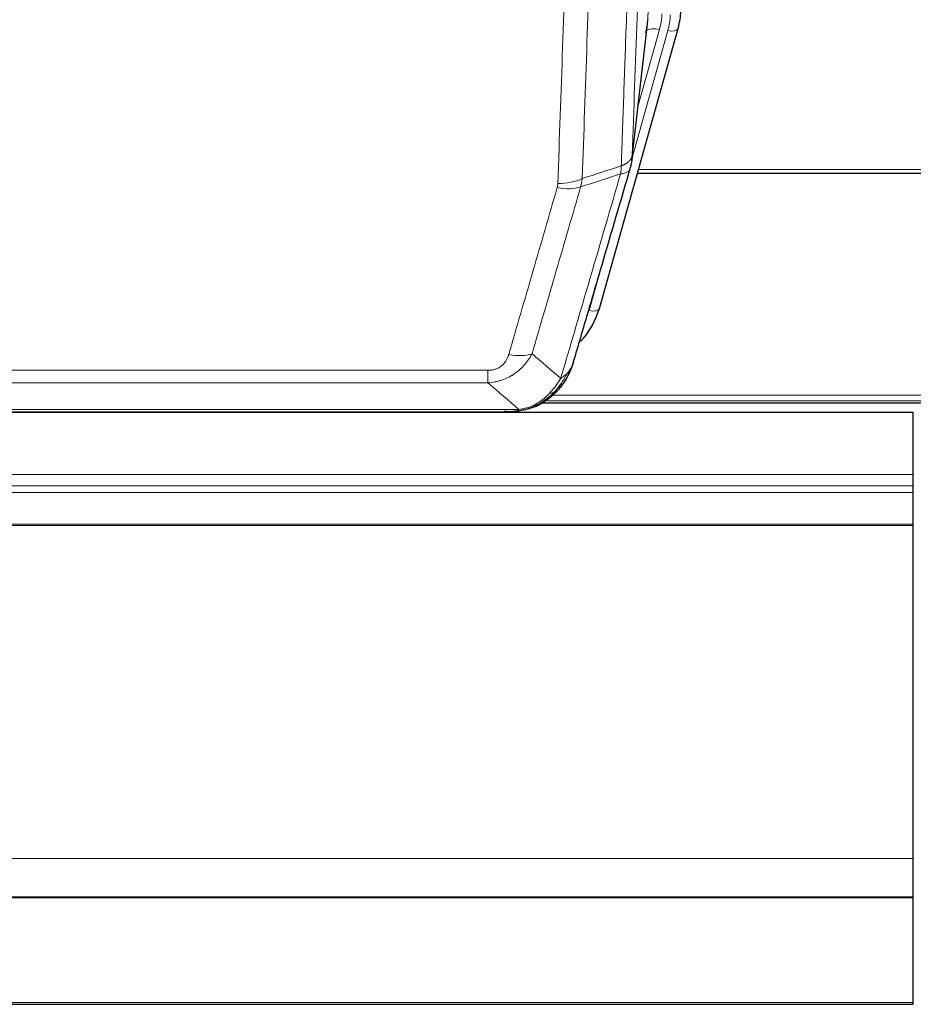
# Model space of a CAD drawing. Header units: inches. Extents: x 0 to 23760, y -13 to 16800.
# Tile 11 of 256: x 4062 to 4314, y 4753 to 5030. Entities that reach past the tile are written whole.
import ezdxf

# ---------------------------------------------------------------- set-up
doc = ezdxf.new("R2010")
doc.units = ezdxf.units.IN
doc.layers.add('1', color=7, linetype='Continuous', true_color=0xffffff)

msp = doc.modelspace()

# ---------------------------------------------------------------- linework, layer by layer
at = {"layer": '1', "color": 110, "linetype": 'Continuous', "lineweight": 13}
for p, q in [((4238.698, 5030.038), (4251.765, 5361.932)), ((4234.322, 4991.858), (4238.698, 5030.038)), ((4234.268, 4991.137), (4244.34, 5026.971)), ((4235.967, 5005.826), (4241.993, 5027.264)), ((4236.069, 4987.86), (4370.001, 4987.86)), ((4222.166, 4948.085), (4226.892, 4964.897)), ((3988.33, 4931.231), (4193.672, 4931.231)), ((4193.672, 4927.698), (4193.672, 4931.231)), ((4193.672, 4927.698), (3988.33, 4927.698)), ((4210.404, 4922.634), (4532.17, 4922.634)), ((4211.816, 4924.247), (4530.163, 4924.247)), ((3979.598, 4920.23), (4202.404, 4920.23)), ((4207.104, 4921.072), (4207.172, 4921.229)), ((3245.642, 4901.919), (4313.501, 4901.919)), ((3244.653, 4898.677), (4313.501, 4898.677)), ((3244.116, 4896.833), (4313.501, 4896.833)), ((3241.28, 4887.475), (4313.501, 4887.475)), ((3241.409, 4887.92), (4313.501, 4887.92)), ((2938.501, 4793.648), (4313.501, 4793.648)), ((2938.501, 4753.118), (4313.501, 4753.118))]:
    msp.add_line(p, q, dxfattribs=at)
at = {"layer": '1', "color": 2, "linetype": 'Continuous', "lineweight": 25}
for p, q in [((4234.193, 4990.346), (4238.608, 5028.865)), ((4225.055, 4948.659), (4247.228, 5027.545)), ((4247.228, 5027.545), (4247.247, 5027.641)), ((4235.781, 4986.829), (4370.001, 4986.829)), ((3979.548, 4919.567), (4202.454, 4919.567)), ((4207.003, 4921.043), (4207.104, 4921.072)), ((4209.066, 4922.073), (4533.062, 4922.073)), ((4313.501, 4919.376), (3250.905, 4919.376)), ((4313.501, 4901.919), (4313.501, 4919.376)), ((4313.501, 4898.677), (4313.501, 4901.919)), ((4313.501, 4896.833), (4313.501, 4898.677)), ((4313.501, 4887.92), (4313.501, 4896.833)), ((4313.501, 4887.475), (4313.501, 4887.92)), ((4313.501, 4793.648), (4313.501, 4887.475)), ((4313.501, 4782.883), (4313.501, 4793.648)), ((2938.501, 4782.883), (4313.501, 4782.883)), ((2938.501, 4782.701), (4313.501, 4782.701)), ((4313.501, 4782.701), (4313.501, 4782.883)), ((4313.501, 4753.118), (4313.501, 4782.701)), ((4313.501, 4752.573), (4313.501, 4753.118)), ((2938.501, 4752.573), (4313.501, 4752.573))]:
    msp.add_line(p, q, dxfattribs=at)
at = {"layer": '1', "color": 110, "linetype": 'Continuous', "lineweight": 13}
for centre, major_axis, ratio, start_param, end_param in [((4218.672, 5032.415), (24.033, -0.038), 0.8858289, 6.0405671, 6.2497185), ((4221.02, 5032.123), (24.033, -0.038), 0.8858289, 6.0405671, 6.2497185), ((4241.993, 5025.417), (3.851, -1.082), 0.4480327, 1.6960734, 2.8915811), ((4244.34, 5028.357), (2.888, -0.812), 0.4480327, 4.837666, 6.2831701), ((4213.368, 4989.508), (-9.994, 0.345), 0.559112, 1.5901207, 2.34753), ((4213.181, 4988.335), (-9.604, 2.788), 0.5442898, 1.7274916, 2.473129), ((4222.166, 4949.47), (2.888, -0.812), 0.4480327, 4.837666, 6.2831701), ((4199.519, 4941.453), (9.598, -2.808), 0.562843, 4.8755761, 5.6185342)]:
    msp.add_ellipse(centre, major_axis=major_axis, ratio=ratio, start_param=start_param, end_param=end_param, dxfattribs=at)
at = {"layer": '1', "color": 2, "linetype": 'Continuous', "lineweight": 25}
for centre, major_axis, ratio, start_param, end_param in [((4221.02, 5033.508), (27.027, -0.37), 0.8864308, 6.0512739, 6.2604253), ((4218.672, 5030.568), (-20.035, -0.399), 0.8846078, 2.8800407, 3.0891922), ((4198.86, 4954.672), (27.014, -0.465), 0.8900028, 5.6097713, 6.0539117)]:
    msp.add_ellipse(centre, major_axis=major_axis, ratio=ratio, start_param=start_param, end_param=end_param, dxfattribs=at)
at = {"layer": '1', "color": 110, "linetype": 'Continuous', "lineweight": 13}
for points, knots in [([(4246.517, 5314.526), (4245.947, 5300.526), (4244.823, 5272.659), (4243.728, 5245.055), (4242.919, 5224.451), (4242.517, 5214.174), (4242.054, 5202.227), (4241.856, 5197.116), (4241.724, 5193.711), (4241.659, 5192.01), (4241.331, 5183.508), (4240.941, 5173.332), (4240.49, 5161.506), (4240.299, 5156.448), (4240.171, 5153.078), (4240.107, 5151.394), (4239.535, 5136.25), (4238.533, 5109.482), (4237.079, 5069.788), (4235.672, 5030.554), (4234.767, 5004.705), (4234.322, 4991.858)], [0, 0, 0, 0, 0.125, 0.25, 0.25, 0.3125, 0.34375, 0.359375, 0.359375, 0.375, 0.375, 0.4375, 0.46875, 0.484375, 0.484375, 0.5, 0.5, 0.625, 0.75, 0.875, 1, 1, 1, 1]), ([(4231.232, 4988.849), (4231.288, 4990.461), (4231.344, 4992.075), (4231.456, 4995.304), (4231.625, 5000.151), (4232.02, 5011.486), (4232.364, 5021.246), (4233.057, 5040.822), (4233.997, 5067.078), (4235.456, 5106.923), (4236.46, 5133.794), (4237.034, 5148.995), (4237.098, 5150.685), (4237.226, 5154.068), (4237.418, 5159.145), (4237.87, 5171.016), (4238.261, 5181.231), (4238.59, 5189.765), (4238.656, 5191.473), (4238.788, 5194.891), (4238.986, 5200.021), (4239.451, 5212.013), (4239.854, 5222.329), (4240.665, 5243.011), (4241.763, 5270.719), (4242.89, 5298.693), (4243.462, 5312.746)], [0, 0, 0, 0, 0.015625, 0.015625, 0.03125, 0.0625, 0.125, 0.125, 0.25, 0.375, 0.5, 0.5, 0.515625, 0.515625, 0.53125, 0.5625, 0.625, 0.625, 0.640625, 0.640625, 0.65625, 0.6875, 0.75, 0.75, 0.875, 1, 1, 1, 1]), ([(4213.368, 4983.915), (4213.806, 4996.628), (4214.696, 5022.206), (4215.617, 5048.086), (4216.319, 5067.609), (4216.555, 5074.135), (4217.031, 5087.226), (4217.27, 5093.79), (4217.996, 5113.539), (4218.487, 5126.777), (4219.111, 5143.412), (4219.236, 5146.743), (4219.487, 5153.414), (4219.865, 5163.432), (4220.248, 5173.486), (4221.018, 5193.645), (4222.061, 5220.653), (4223.668, 5261.557), (4224.769, 5289.087), (4225.326, 5302.918)], [0, 0, 0, 0, 0.125, 0.25, 0.25, 0.3125, 0.3125, 0.375, 0.375, 0.5, 0.5, 0.53125, 0.53125, 0.5625, 0.625, 0.625, 0.75, 0.875, 1, 1, 1, 1]), ([(4232.21, 5303.878), (4231.652, 5290.065), (4230.55, 5262.57), (4228.94, 5221.718), (4227.896, 5194.744), (4227.124, 5174.611), (4226.741, 5164.569), (4226.363, 5154.564), (4226.111, 5147.902), (4225.986, 5144.575), (4225.361, 5127.961), (4224.869, 5114.741), (4224.143, 5095.017), (4223.903, 5088.461), (4223.427, 5075.387), (4223.19, 5068.868), (4222.487, 5049.37), (4221.565, 5023.523), (4220.674, 4997.978), (4220.236, 4985.281)], [0, 0, 0, 0, 0.125, 0.25, 0.375, 0.375, 0.4375, 0.46875, 0.46875, 0.5, 0.5, 0.625, 0.625, 0.6875, 0.6875, 0.75, 0.75, 0.875, 1, 1, 1, 1]), ([(4231.232, 4988.849), (4231.245, 4988.854), (4231.27, 4988.864), (4231.308, 4988.878), (4231.346, 4988.893), (4231.385, 4988.908), (4231.423, 4988.923), (4231.461, 4988.938), (4231.5, 4988.954), (4231.539, 4988.97), (4231.577, 4988.986), (4231.616, 4989.003), (4231.655, 4989.019), (4231.694, 4989.037), (4231.733, 4989.054), (4231.772, 4989.072), (4231.811, 4989.09), (4231.85, 4989.108), (4231.889, 4989.126), (4231.929, 4989.145), (4231.968, 4989.164), (4232.007, 4989.184), (4232.046, 4989.203), (4232.086, 4989.223), (4232.125, 4989.244), (4232.164, 4989.264), (4232.203, 4989.285), (4232.242, 4989.306), (4232.281, 4989.328), (4232.32, 4989.35), (4232.359, 4989.372), (4232.398, 4989.395), (4232.437, 4989.417), (4232.476, 4989.441), (4232.514, 4989.464), (4232.553, 4989.488), (4232.591, 4989.512), (4232.629, 4989.536), (4232.667, 4989.561), (4232.705, 4989.586), (4232.743, 4989.612), (4232.781, 4989.638), (4232.818, 4989.664), (4232.856, 4989.69), (4232.893, 4989.717), (4232.93, 4989.744), (4232.966, 4989.772), (4233.003, 4989.799), (4233.039, 4989.828), (4233.075, 4989.856), (4233.111, 4989.885), (4233.146, 4989.914), (4233.181, 4989.944), (4233.216, 4989.974), (4233.251, 4990.004), (4233.285, 4990.035), (4233.319, 4990.066), (4233.353, 4990.097), (4233.386, 4990.129), (4233.421, 4990.163), (4233.458, 4990.2), (4233.496, 4990.239), (4233.534, 4990.278), (4233.571, 4990.318), (4233.606, 4990.358), (4233.642, 4990.398), (4233.676, 4990.439), (4233.709, 4990.479), (4233.742, 4990.52), (4233.773, 4990.561), (4233.804, 4990.602), (4233.834, 4990.644), (4233.864, 4990.685), (4233.892, 4990.727), (4233.919, 4990.769), (4233.946, 4990.811), (4233.972, 4990.853), (4233.997, 4990.895), (4234.021, 4990.938), (4234.044, 4990.981), (4234.066, 4991.023), (4234.087, 4991.066), (4234.108, 4991.109), (4234.128, 4991.153), (4234.146, 4991.196), (4234.164, 4991.239), (4234.181, 4991.283), (4234.198, 4991.327), (4234.213, 4991.37), (4234.227, 4991.414), (4234.241, 4991.458), (4234.253, 4991.502), (4234.265, 4991.547), (4234.276, 4991.591), (4234.286, 4991.635), (4234.295, 4991.68), (4234.303, 4991.724), (4234.31, 4991.769), (4234.317, 4991.813), (4234.32, 4991.843), (4234.322, 4991.858)], [0, 0, 0, 0, 0.0069372, 0.0139334, 0.0209887, 0.028103, 0.0352764, 0.0425088, 0.0498003, 0.0571509, 0.0645605, 0.0720292, 0.0795569, 0.0871437, 0.0947896, 0.1024945, 0.1102584, 0.1180815, 0.1259636, 0.1339048, 0.141905, 0.1499643, 0.1580827, 0.1662601, 0.1744966, 0.1827922, 0.1911468, 0.1995605, 0.2080333, 0.2165651, 0.225156, 0.233806, 0.2425151, 0.2512832, 0.2601104, 0.2689967, 0.277942, 0.2869465, 0.29601, 0.3051325, 0.3143142, 0.3235549, 0.3328547, 0.3422136, 0.3516315, 0.3611085, 0.3706446, 0.3802398, 0.3898941, 0.3996074, 0.4093798, 0.4192113, 0.4291019, 0.4390515, 0.4490602, 0.459128, 0.4692549, 0.4794409, 0.4896859, 0.4999901, 0.5124905, 0.524991, 0.5374914, 0.5499918, 0.5624922, 0.5749926, 0.587493, 0.5999934, 0.6124937, 0.6249941, 0.6374944, 0.6499948, 0.6624951, 0.6749954, 0.6874957, 0.699996, 0.7124963, 0.7249966, 0.7374968, 0.7499971, 0.7624973, 0.7749976, 0.7874978, 0.799998, 0.8124982, 0.8249984, 0.8374986, 0.8499988, 0.8624989, 0.8749991, 0.8874992, 0.8999993, 0.9124995, 0.9249996, 0.9374997, 0.9499998, 0.9624998, 0.9749999, 0.9875, 1, 1, 1, 1]), ([(4231.232, 4988.849), (4231.212, 4988.448), (4231.196, 4988.061), (4231.138, 4987.303), (4231.095, 4986.931), (4231.02, 4986.559)], [0, 0, 0, 0, 0.5, 0.5, 1, 1, 1, 1]), ([(4214.167, 4928.949), (4215.564, 4933.703), (4216.964, 4938.47), (4219.766, 4948.025), (4221.169, 4952.815), (4225.383, 4967.218), (4228.198, 4976.865), (4231.02, 4986.559)], [0, 0, 0, 0, 0.25, 0.25, 0.5, 0.5, 1, 1, 1, 1]), ([(4231.02, 4986.559), (4231.429, 4986.593), (4231.802, 4986.663), (4232.46, 4986.866), (4232.746, 4987), (4233.217, 4987.322), (4233.403, 4987.51), (4233.667, 4987.93), (4233.744, 4988.161), (4233.766, 4988.407)], [0, 0, 0, 0, 0.25, 0.25, 0.5, 0.5, 0.75, 0.75, 1, 1, 1, 1]), ([(4213.368, 4983.915), (4213.361, 4983.716), (4213.342, 4983.518), (4213.28, 4983.126), (4213.237, 4982.931), (4213.181, 4982.737)], [0, 0, 0, 0, 0.5, 0.5, 1, 1, 1, 1]), ([(4199.519, 4935.666), (4200.653, 4939.559), (4201.789, 4943.458), (4204.061, 4951.273), (4205.198, 4955.188), (4208.614, 4966.957), (4210.895, 4974.832), (4213.181, 4982.737)], [0, 0, 0, 0, 0.25, 0.25, 0.5, 0.5, 1, 1, 1, 1]), ([(4219.777, 4982.908), (4217.489, 4975.015), (4215.205, 4967.152), (4211.785, 4955.402), (4210.647, 4951.493), (4208.371, 4943.691), (4207.235, 4939.797), (4206.099, 4935.911)], [0, 0, 0, 0, 0.5, 0.5, 0.75, 0.75, 1, 1, 1, 1]), ([(4206.099, 4935.911), (4205.802, 4935.343), (4205.475, 4934.796), (4204.763, 4933.745), (4204.376, 4933.24), (4203.748, 4932.518), (4203.476, 4932.224), (4203.191, 4931.94), (4203.075, 4931.827), (4203.017, 4931.771), (4202.842, 4931.604), (4202.723, 4931.495), (4202.121, 4930.959), (4201.612, 4930.562), (4200.939, 4930.108), (4200.803, 4930.019), (4200.596, 4929.889), (4200.526, 4929.846), (4200.387, 4929.761), (4200.317, 4929.72), (4199.965, 4929.515), (4199.678, 4929.361), (4198.802, 4928.928), (4198.197, 4928.678), (4197.493, 4928.44), (4197.415, 4928.415), (4197.257, 4928.365), (4197.178, 4928.34), (4196.94, 4928.269), (4196.781, 4928.224), (4196.301, 4928.097), (4195.978, 4928.022), (4195.003, 4927.831), (4194.343, 4927.744), (4193.672, 4927.698)], [0, 0, 0, 0, 0.125, 0.125, 0.25, 0.25, 0.3125, 0.328125, 0.328125, 0.34375, 0.34375, 0.375, 0.375, 0.5, 0.5, 0.53125, 0.53125, 0.546875, 0.546875, 0.5625, 0.5625, 0.625, 0.625, 0.75, 0.75, 0.765625, 0.765625, 0.78125, 0.78125, 0.8125, 0.8125, 0.875, 0.875, 1, 1, 1, 1]), ([(4199.519, 4935.666), (4199.498, 4935.594), (4199.476, 4935.522), (4199.43, 4935.379), (4199.406, 4935.307), (4199.331, 4935.094), (4199.276, 4934.953), (4199.158, 4934.675), (4199.095, 4934.538), (4198.958, 4934.266), (4198.885, 4934.132), (4198.728, 4933.868), (4198.644, 4933.738), (4198.508, 4933.545), (4198.462, 4933.482), (4198.365, 4933.356), (4198.315, 4933.294), (4198.162, 4933.109), (4198.054, 4932.991), (4197.826, 4932.761), (4197.706, 4932.651), (4197.516, 4932.492), (4197.419, 4932.414), (4197.318, 4932.339), (4197.25, 4932.29), (4197.216, 4932.266), (4197.041, 4932.146), (4196.897, 4932.056), (4196.45, 4931.808), (4196.133, 4931.668), (4195.713, 4931.529), (4195.628, 4931.502), (4195.455, 4931.454), (4195.368, 4931.431), (4195.106, 4931.369), (4194.93, 4931.336), (4194.575, 4931.283), (4194.397, 4931.263), (4194.036, 4931.237), (4193.855, 4931.231), (4193.672, 4931.231)], [0, 0, 0, 0, 0.03125, 0.03125, 0.0625, 0.0625, 0.125, 0.125, 0.1875, 0.1875, 0.25, 0.25, 0.3125, 0.3125, 0.34375, 0.34375, 0.375, 0.375, 0.4375, 0.4375, 0.5, 0.5, 0.53125, 0.546875, 0.546875, 0.5625, 0.5625, 0.625, 0.625, 0.75, 0.75, 0.78125, 0.78125, 0.8125, 0.8125, 0.875, 0.875, 0.9375, 0.9375, 1, 1, 1, 1]), ([(4217.084, 4931.864), (4217.045, 4931.793), (4217.005, 4931.723), (4216.837, 4931.445), (4216.698, 4931.242), (4216.395, 4930.845), (4216.23, 4930.652), (4215.995, 4930.402), (4215.935, 4930.34), (4215.874, 4930.279)], [0, 0, 0, 0, 0.125, 0.125, 0.5, 0.5, 0.875, 0.875, 1, 1, 1, 1]), ([(4214.167, 4928.949), (4213.473, 4927.834), (4212.707, 4926.736), (4211.58, 4925.386), (4211.29, 4925.058), (4210.991, 4924.742)], [0, 0, 0, 0, 0.75, 0.75, 1, 1, 1, 1]), ([(4215.874, 4930.279), (4215.175, 4928.826), (4214.304, 4927.432), (4212.944, 4925.749), (4212.587, 4925.343), (4212.215, 4924.954)], [0, 0, 0, 0, 0.75, 0.75, 1, 1, 1, 1]), ([(4215.874, 4930.279), (4215.751, 4930.157), (4215.623, 4930.038), (4215.29, 4929.746), (4215.08, 4929.577), (4214.638, 4929.253), (4214.407, 4929.097), (4214.167, 4928.949)], [0, 0, 0, 0, 0.25, 0.25, 0.625, 0.625, 1, 1, 1, 1]), ([(4213.201, 4925.439), (4213.17, 4925.413), (4213.138, 4925.386), (4213.004, 4925.285), (4212.891, 4925.215), (4212.641, 4925.093), (4212.505, 4925.041), (4212.313, 4924.981), (4212.265, 4924.967), (4212.215, 4924.954)], [0, 0, 0, 0, 0.125, 0.125, 0.5, 0.5, 0.875, 0.875, 1, 1, 1, 1]), ([(4210.991, 4924.742), (4210.842, 4924.584), (4210.69, 4924.428), (4210.076, 4923.82), (4209.596, 4923.391), (4208.602, 4922.605), (4208.088, 4922.247), (4207.381, 4921.822), (4207.202, 4921.72), (4207.022, 4921.623)], [0, 0, 0, 0, 0.125, 0.125, 0.5, 0.5, 0.875, 0.875, 1, 1, 1, 1]), ([(4212.215, 4924.954), (4212.117, 4924.928), (4212.015, 4924.905), (4211.758, 4924.854), (4211.601, 4924.831), (4211.29, 4924.787), (4211.137, 4924.766), (4210.991, 4924.742)], [0, 0, 0, 0, 0.25, 0.25, 0.625, 0.625, 1, 1, 1, 1]), ([(4199.862, 4919.569), (4199.876, 4919.569), (4199.904, 4919.568), (4199.946, 4919.568), (4199.986, 4919.567), (4200.026, 4919.567), (4200.064, 4919.567), (4200.102, 4919.567), (4200.138, 4919.567), (4200.173, 4919.568), (4200.207, 4919.568), (4200.241, 4919.569), (4200.273, 4919.57), (4200.304, 4919.57), (4200.334, 4919.571), (4200.363, 4919.572), (4200.391, 4919.573), (4200.417, 4919.574), (4200.443, 4919.576), (4200.468, 4919.577), (4200.492, 4919.578), (4200.514, 4919.579), (4200.536, 4919.58), (4200.556, 4919.581), (4200.576, 4919.583), (4200.594, 4919.584), (4200.611, 4919.585), (4200.628, 4919.586), (4200.643, 4919.587), (4200.657, 4919.588), (4200.67, 4919.589), (4200.682, 4919.59), (4200.693, 4919.59), (4200.703, 4919.591), (4200.712, 4919.592), (4200.72, 4919.592), (4200.727, 4919.593), (4200.733, 4919.593), (4200.737, 4919.594), (4200.75, 4919.595), (4200.77, 4919.597), (4200.799, 4919.599), (4200.828, 4919.602), (4200.856, 4919.604), (4200.884, 4919.607), (4200.912, 4919.61), (4200.939, 4919.613), (4200.966, 4919.616), (4200.993, 4919.619), (4201.019, 4919.622), (4201.045, 4919.626), (4201.071, 4919.629), (4201.096, 4919.632), (4201.121, 4919.636), (4201.146, 4919.639), (4201.17, 4919.643), (4201.194, 4919.646), (4201.218, 4919.65), (4201.241, 4919.654), (4201.264, 4919.657), (4201.287, 4919.661), (4201.309, 4919.665), (4201.331, 4919.669), (4201.353, 4919.673), (4201.374, 4919.677), (4201.395, 4919.681), (4201.416, 4919.685), (4201.436, 4919.689), (4201.456, 4919.693), (4201.476, 4919.697), (4201.495, 4919.701), (4201.514, 4919.705), (4201.527, 4919.708), (4201.533, 4919.709)], [0, 0, 0, 0, 0.0247661, 0.0489206, 0.0724636, 0.0953949, 0.1177147, 0.1394229, 0.1605195, 0.1810045, 0.2008779, 0.2201398, 0.23879, 0.2568287, 0.2742558, 0.2910713, 0.3072753, 0.3228676, 0.3378484, 0.3522176, 0.3659752, 0.3791212, 0.3916556, 0.4035785, 0.4148897, 0.4255894, 0.4356775, 0.445154, 0.454019, 0.4622723, 0.4699141, 0.4769443, 0.4833629, 0.48917, 0.4943654, 0.4989493, 0.5029216, 0.5062824, 0.5090316, 0.5111692, 0.5284651, 0.5456049, 0.5625886, 0.5794163, 0.5960881, 0.612604, 0.6289642, 0.6451687, 0.6612176, 0.6771111, 0.6928491, 0.7084319, 0.7238594, 0.7391318, 0.7542492, 0.7692118, 0.7840195, 0.7986726, 0.8131712, 0.8275153, 0.8417051, 0.8557408, 0.8696224, 0.8833501, 0.8969241, 0.9103445, 0.9236114, 0.936725, 0.9496856, 0.9624932, 0.975148, 0.9876502, 1, 1, 1, 1]), ([(4201.533, 4919.709), (4201.541, 4919.711), (4201.557, 4919.715), (4201.581, 4919.72), (4201.604, 4919.726), (4201.627, 4919.732), (4201.65, 4919.738), (4201.672, 4919.744), (4201.694, 4919.75), (4201.715, 4919.756), (4201.737, 4919.762), (4201.758, 4919.768), (4201.778, 4919.775), (4201.799, 4919.781), (4201.819, 4919.788), (4201.838, 4919.794), (4201.858, 4919.801), (4201.877, 4919.808), (4201.895, 4919.815), (4201.914, 4919.822), (4201.932, 4919.829), (4201.949, 4919.836), (4201.967, 4919.843), (4201.984, 4919.85), (4202, 4919.858), (4202.017, 4919.865), (4202.033, 4919.872), (4202.048, 4919.88), (4202.064, 4919.887), (4202.079, 4919.895), (4202.093, 4919.903), (4202.108, 4919.911), (4202.122, 4919.919), (4202.136, 4919.926), (4202.149, 4919.934), (4202.162, 4919.943), (4202.175, 4919.951), (4202.187, 4919.959), (4202.199, 4919.967), (4202.211, 4919.975), (4202.222, 4919.984), (4202.233, 4919.992), (4202.244, 4920.001), (4202.254, 4920.009), (4202.264, 4920.018), (4202.274, 4920.026), (4202.283, 4920.035), (4202.292, 4920.044), (4202.301, 4920.053), (4202.31, 4920.062), (4202.318, 4920.071), (4202.325, 4920.08), (4202.333, 4920.089), (4202.34, 4920.098), (4202.347, 4920.107), (4202.353, 4920.116), (4202.359, 4920.125), (4202.365, 4920.134), (4202.37, 4920.144), (4202.375, 4920.153), (4202.38, 4920.163), (4202.384, 4920.172), (4202.388, 4920.182), (4202.392, 4920.191), (4202.396, 4920.201), (4202.399, 4920.21), (4202.401, 4920.22), (4202.403, 4920.227), (4202.404, 4920.23)], [0, 0, 0, 0, 0.0185022, 0.0368847, 0.0551481, 0.073293, 0.0913199, 0.1092294, 0.1270222, 0.1446988, 0.1622598, 0.1797059, 0.1970378, 0.2142561, 0.2313614, 0.2483544, 0.265236, 0.2820066, 0.2986672, 0.3152184, 0.331661, 0.3479958, 0.3642235, 0.380345, 0.3963611, 0.4122725, 0.4280803, 0.4437851, 0.459388, 0.4748898, 0.4902915, 0.5055939, 0.5207981, 0.535905, 0.5509156, 0.565831, 0.5806521, 0.5953801, 0.6100159, 0.6245607, 0.6390157, 0.6533819, 0.6676604, 0.6818526, 0.6959596, 0.7099825, 0.7239227, 0.7377815, 0.75156, 0.7652597, 0.7788818, 0.7924277, 0.8058989, 0.8192966, 0.8326224, 0.8458776, 0.8590638, 0.8721825, 0.8852351, 0.8982233, 0.9111485, 0.9240124, 0.9368166, 0.9495628, 0.9622525, 0.9748874, 0.9874694, 1, 1, 1, 1]), ([(4207.022, 4921.623), (4206.661, 4921.428), (4206.294, 4921.252), (4204.8, 4920.626), (4203.624, 4920.332), (4202.404, 4920.23)], [0, 0, 0, 0, 0.25, 0.25, 1, 1, 1, 1]), ([(4207.172, 4921.229), (4207.174, 4921.259), (4207.172, 4921.291), (4207.159, 4921.377), (4207.143, 4921.432), (4207.094, 4921.536), (4207.062, 4921.585), (4207.022, 4921.623)], [0, 0, 0, 0, 0.25, 0.25, 0.625, 0.625, 1, 1, 1, 1])]:
    msp.add_open_spline(points, degree=3, knots=knots, dxfattribs=at)
at = {"layer": '1', "color": 2, "linetype": 'Continuous', "lineweight": 25}
for points, knots in [([(4234.322, 4991.858), (4234.321, 4991.847), (4234.32, 4991.807), (4234.317, 4991.721), (4234.31, 4991.582), (4234.298, 4991.389), (4234.279, 4991.143), (4234.251, 4990.844), (4234.209, 4990.492), (4234.165, 4990.192), (4234.127, 4989.961), (4234.101, 4989.818), (4234.075, 4989.679), (4234.048, 4989.544), (4234.021, 4989.413), (4233.993, 4989.285), (4233.965, 4989.162), (4233.936, 4989.043), (4233.908, 4988.927), (4233.879, 4988.816), (4233.851, 4988.708), (4233.822, 4988.604), (4233.794, 4988.504), (4233.775, 4988.439), (4233.766, 4988.407)], [0, 0, 0, 0, 0.0092499, 0.0337179, 0.073404, 0.128308, 0.1984299, 0.2837694, 0.3843264, 0.5001005, 0.5424888, 0.5838484, 0.6241794, 0.6634821, 0.7017567, 0.7390032, 0.7752221, 0.8104134, 0.8445775, 0.8777146, 0.909825, 0.9409091, 0.9709673, 1, 1, 1, 1]), ([(4233.766, 4988.407), (4231.08, 4979.196), (4228.4, 4970.026), (4224.389, 4956.334), (4223.054, 4951.78), (4220.386, 4942.693), (4219.054, 4938.16), (4217.723, 4933.638)], [0, 0, 0, 0, 0.5, 0.5, 0.75, 0.75, 1, 1, 1, 1]), ([(4217.723, 4933.638), (4217.717, 4933.616), (4217.705, 4933.572), (4217.687, 4933.506), (4217.669, 4933.44), (4217.651, 4933.375), (4217.632, 4933.31), (4217.613, 4933.245), (4217.594, 4933.181), (4217.575, 4933.116), (4217.556, 4933.053), (4217.536, 4932.989), (4217.517, 4932.926), (4217.497, 4932.863), (4217.477, 4932.8), (4217.457, 4932.737), (4217.437, 4932.675), (4217.416, 4932.613), (4217.396, 4932.552), (4217.375, 4932.49), (4217.354, 4932.429), (4217.333, 4932.369), (4217.312, 4932.308), (4217.291, 4932.248), (4217.27, 4932.188), (4217.248, 4932.129), (4217.227, 4932.069), (4217.205, 4932.01), (4217.183, 4931.952), (4217.161, 4931.893), (4217.139, 4931.835), (4217.117, 4931.777), (4217.094, 4931.719), (4217.072, 4931.662), (4217.05, 4931.605), (4217.027, 4931.548), (4217.004, 4931.492), (4216.981, 4931.436), (4216.958, 4931.38), (4216.935, 4931.324), (4216.912, 4931.269), (4216.889, 4931.214), (4216.866, 4931.159), (4216.842, 4931.105), (4216.819, 4931.051), (4216.795, 4930.997), (4216.772, 4930.943), (4216.748, 4930.89), (4216.724, 4930.837), (4216.7, 4930.784), (4216.676, 4930.731), (4216.652, 4930.679), (4216.628, 4930.627), (4216.604, 4930.576), (4216.58, 4930.524), (4216.556, 4930.473), (4216.531, 4930.422), (4216.507, 4930.372), (4216.483, 4930.322), (4216.458, 4930.272), (4216.434, 4930.222), (4216.409, 4930.172), (4216.385, 4930.123), (4216.36, 4930.074), (4216.335, 4930.026), (4216.311, 4929.978), (4216.286, 4929.929), (4216.261, 4929.882), (4216.236, 4929.834), (4216.211, 4929.787), (4216.186, 4929.74), (4216.161, 4929.693), (4216.137, 4929.647), (4216.112, 4929.601), (4216.087, 4929.555), (4216.062, 4929.509), (4216.037, 4929.464), (4216.012, 4929.419), (4215.987, 4929.374), (4215.962, 4929.33), (4215.936, 4929.285), (4215.911, 4929.241), (4215.886, 4929.198), (4215.861, 4929.154), (4215.836, 4929.111), (4215.811, 4929.068), (4215.786, 4929.025), (4215.761, 4928.983), (4215.736, 4928.941), (4215.711, 4928.899), (4215.686, 4928.857), (4215.661, 4928.816), (4215.636, 4928.775), (4215.611, 4928.734), (4215.586, 4928.693), (4215.561, 4928.653), (4215.536, 4928.613), (4215.511, 4928.573), (4215.486, 4928.534), (4215.461, 4928.494), (4215.436, 4928.455), (4215.411, 4928.416), (4215.386, 4928.378), (4215.362, 4928.34), (4215.337, 4928.302), (4215.312, 4928.264), (4215.287, 4928.226), (4215.263, 4928.189), (4215.238, 4928.152), (4215.214, 4928.115), (4215.189, 4928.079), (4215.165, 4928.042), (4215.14, 4928.006), (4215.116, 4927.971), (4215.091, 4927.935), (4215.067, 4927.9), (4215.043, 4927.865), (4215.019, 4927.83), (4214.995, 4927.795), (4214.97, 4927.761), (4214.946, 4927.727), (4214.922, 4927.693), (4214.899, 4927.66), (4214.875, 4927.626), (4214.851, 4927.593), (4214.827, 4927.56), (4214.803, 4927.528), (4214.78, 4927.495), (4214.756, 4927.463), (4214.733, 4927.431), (4214.709, 4927.399), (4214.686, 4927.368), (4214.663, 4927.337), (4214.64, 4927.306), (4214.617, 4927.275), (4214.594, 4927.244), (4214.571, 4927.214), (4214.548, 4927.184), (4214.525, 4927.154), (4214.502, 4927.125), (4214.48, 4927.095), (4214.457, 4927.066), (4214.435, 4927.037), (4214.412, 4927.008), (4214.39, 4926.98), (4214.368, 4926.952), (4214.346, 4926.924), (4214.324, 4926.896), (4214.302, 4926.868), (4214.28, 4926.841), (4214.258, 4926.814), (4214.236, 4926.787), (4214.215, 4926.76), (4214.193, 4926.734), (4214.172, 4926.707), (4214.151, 4926.681), (4214.13, 4926.655), (4214.109, 4926.63), (4214.088, 4926.604), (4214.067, 4926.579), (4214.046, 4926.554), (4214.025, 4926.53), (4214.005, 4926.505), (4213.984, 4926.481), (4213.964, 4926.457), (4213.944, 4926.433), (4213.924, 4926.409), (4213.904, 4926.385), (4213.884, 4926.362), (4213.864, 4926.339), (4213.844, 4926.316), (4213.825, 4926.294), (4213.805, 4926.271), (4213.786, 4926.249), (4213.767, 4926.227), (4213.748, 4926.205), (4213.729, 4926.184), (4213.71, 4926.162), (4213.698, 4926.148), (4213.691, 4926.141)], [0, 0, 0, 0, 0.0080212, 0.0160154, 0.0239827, 0.0319231, 0.0398365, 0.0477229, 0.0555824, 0.0634149, 0.0712205, 0.0789992, 0.0867509, 0.0944756, 0.1021734, 0.1098443, 0.1174881, 0.1251051, 0.1326951, 0.1402581, 0.1477942, 0.1553034, 0.1627856, 0.1702408, 0.1776691, 0.1850704, 0.1924448, 0.1997923, 0.2071128, 0.2144063, 0.2216729, 0.2289126, 0.2361253, 0.243311, 0.2504698, 0.2576016, 0.2647065, 0.2717845, 0.2788355, 0.2858595, 0.2928566, 0.2998268, 0.30677, 0.3136862, 0.3205755, 0.3274379, 0.3342733, 0.3410817, 0.3478632, 0.3546178, 0.3613454, 0.3680461, 0.3747198, 0.3813665, 0.3879863, 0.3945792, 0.4011451, 0.4076841, 0.4141961, 0.4206811, 0.4271393, 0.4335704, 0.4399746, 0.4463519, 0.4527022, 0.4590256, 0.465322, 0.4715915, 0.477834, 0.4840496, 0.4902382, 0.4963999, 0.5025346, 0.5086424, 0.5147232, 0.5207771, 0.526804, 0.532804, 0.5387771, 0.5447232, 0.5506423, 0.5565345, 0.5623997, 0.568238, 0.5740494, 0.5798338, 0.5855912, 0.5913217, 0.5970253, 0.6027019, 0.6083515, 0.6139742, 0.61957, 0.6251388, 0.6306807, 0.6361956, 0.6416836, 0.6471446, 0.6525787, 0.6579858, 0.663366, 0.6687192, 0.6740455, 0.6793448, 0.6846172, 0.6898627, 0.6950812, 0.7002727, 0.7054373, 0.710575, 0.7156857, 0.7207694, 0.7258262, 0.7308561, 0.735859, 0.740835, 0.745784, 0.7507061, 0.7556012, 0.7604694, 0.7653107, 0.7701249, 0.7749123, 0.7796727, 0.7844061, 0.7891127, 0.7937922, 0.7984448, 0.8030705, 0.8076692, 0.812241, 0.8167858, 0.8213037, 0.8257947, 0.8302587, 0.8346957, 0.8391058, 0.843489, 0.8478452, 0.8521745, 0.8564768, 0.8607522, 0.8650006, 0.8692221, 0.8734166, 0.8775842, 0.8817249, 0.8858386, 0.8899254, 0.8939852, 0.8980181, 0.902024, 0.906003, 0.909955, 0.9138802, 0.9177783, 0.9216495, 0.9254938, 0.9293111, 0.9331015, 0.936865, 0.9406015, 0.944311, 0.9479937, 0.9516493, 0.9552781, 0.9588799, 0.9624547, 0.9660026, 0.9695236, 0.9730176, 0.9764847, 0.9799249, 0.9833381, 0.9867243, 0.9900837, 0.993416, 0.9967215, 1, 1, 1, 1]), ([(4217.723, 4933.638), (4217.639, 4933.177), (4217.497, 4932.726), (4217.234, 4932.147), (4217.162, 4932.004), (4217.084, 4931.864)], [0, 0, 0, 0, 0.75, 0.75, 1, 1, 1, 1]), ([(4217.084, 4931.864), (4216.472, 4930.124), (4215.576, 4928.435), (4214.046, 4926.399), (4213.636, 4925.908), (4213.201, 4925.439)], [0, 0, 0, 0, 0.75, 0.75, 1, 1, 1, 1]), ([(4213.201, 4925.439), (4212.984, 4925.205), (4212.76, 4924.975), (4211.886, 4924.125), (4211.196, 4923.545), (4210.469, 4923.018)], [0, 0, 0, 0, 0.2626999, 0.2626999, 1, 1, 1, 1]), ([(4213.581, 4925.909), (4213.524, 4925.807), (4213.455, 4925.704), (4213.319, 4925.548), (4213.263, 4925.493), (4213.201, 4925.439)], [0, 0, 0, 0, 0.6295096, 0.6295096, 1, 1, 1, 1]), ([(4212.215, 4924.954), (4212.03, 4924.76), (4211.84, 4924.569), (4211.069, 4923.826), (4210.459, 4923.31), (4209.189, 4922.372), (4208.53, 4921.95), (4207.628, 4921.458), (4207.401, 4921.34), (4207.172, 4921.229)], [0, 0, 0, 0, 0.125, 0.125, 0.5, 0.5, 0.875, 0.875, 1, 1, 1, 1]), ([(4198.291, 4919.804), (4198.296, 4919.802), (4198.307, 4919.798), (4198.323, 4919.793), (4198.34, 4919.787), (4198.357, 4919.782), (4198.374, 4919.776), (4198.392, 4919.77), (4198.41, 4919.765), (4198.429, 4919.759), (4198.448, 4919.754), (4198.467, 4919.748), (4198.487, 4919.743), (4198.507, 4919.737), (4198.528, 4919.732), (4198.549, 4919.727), (4198.57, 4919.721), (4198.592, 4919.716), (4198.614, 4919.711), (4198.637, 4919.706), (4198.66, 4919.701), (4198.683, 4919.696), (4198.707, 4919.691), (4198.731, 4919.686), (4198.756, 4919.681), (4198.781, 4919.676), (4198.806, 4919.671), (4198.832, 4919.666), (4198.858, 4919.662), (4198.884, 4919.657), (4198.911, 4919.653), (4198.938, 4919.648), (4198.966, 4919.644), (4198.994, 4919.64), (4199.023, 4919.636), (4199.051, 4919.632), (4199.081, 4919.628), (4199.11, 4919.624), (4199.14, 4919.62), (4199.171, 4919.617), (4199.202, 4919.613), (4199.233, 4919.61), (4199.264, 4919.606), (4199.296, 4919.603), (4199.329, 4919.6), (4199.362, 4919.597), (4199.395, 4919.594), (4199.428, 4919.591), (4199.462, 4919.589), (4199.497, 4919.586), (4199.531, 4919.584), (4199.567, 4919.582), (4199.602, 4919.58), (4199.638, 4919.578), (4199.674, 4919.576), (4199.711, 4919.574), (4199.748, 4919.573), (4199.786, 4919.572), (4199.824, 4919.57), (4199.849, 4919.57), (4199.862, 4919.569)], [0, 0, 0, 0, 0.0121901, 0.0245516, 0.0370849, 0.0497905, 0.0626689, 0.0757204, 0.0889455, 0.1023447, 0.1159182, 0.1296666, 0.14359, 0.1576889, 0.1719636, 0.1864145, 0.2010418, 0.2158458, 0.2308268, 0.2459852, 0.261321, 0.2768347, 0.2925265, 0.3083966, 0.3244452, 0.3406727, 0.357079, 0.3736646, 0.3904296, 0.4073742, 0.4244986, 0.4418029, 0.4592875, 0.4769523, 0.4947976, 0.5128236, 0.5310305, 0.5494183, 0.5679872, 0.5867374, 0.605669, 0.6247822, 0.644077, 0.6635537, 0.6832123, 0.7030529, 0.7230758, 0.7432809, 0.7636685, 0.7842385, 0.8049912, 0.8259267, 0.8470449, 0.8683461, 0.8898303, 0.9114976, 0.9333482, 0.955382, 0.9775993, 1, 1, 1, 1]), ([(4207.172, 4921.229), (4206.714, 4921.006), (4206.251, 4920.806), (4204.38, 4920.105), (4202.944, 4919.798), (4201.533, 4919.709)], [0, 0, 0, 0, 0.25, 0.25, 1, 1, 1, 1]), ([(4207.003, 4921.043), (4206.425, 4920.793), (4205.838, 4920.574), (4205.157, 4920.359), (4205.069, 4920.333), (4204.982, 4920.307)], [0, 0, 0, 0, 0.8717446, 0.8717446, 1, 1, 1, 1])]:
    msp.add_open_spline(points, degree=3, knots=knots, dxfattribs=at)
at = {"layer": '1', "color": 110, "linetype": 'Continuous', "lineweight": 13}
for points in [[(4220.236, 4985.281), (4223.902, 4986.472), (4227.567, 4987.662), (4231.232, 4988.849)], [(4231.02, 4986.559), (4227.273, 4985.344), (4223.525, 4984.127), (4219.777, 4982.908)], [(4220.236, 4985.281), (4220.195, 4984.874), (4220.078, 4984.071), (4219.889, 4983.292), (4219.777, 4982.908)], [(4206.099, 4935.911), (4208.803, 4933.592), (4211.492, 4931.272), (4214.167, 4928.949)], [(4202.404, 4920.23), (4199.511, 4922.722), (4196.6, 4925.211), (4193.672, 4927.698)]]:
    msp.add_open_spline(points, degree=3, dxfattribs=at)
at = {"layer": '1', "color": 2, "linetype": 'Continuous', "lineweight": 25}
for points, degree in [([(4207.101, 4921.07), (4208.968, 4921.905), (4210.615, 4923.125)], 2), ([(4201.554, 4919.643), (4200.986, 4919.59), (4200.421, 4919.566), (4199.862, 4919.569)], 3)]:
    msp.add_open_spline(points, degree=degree, dxfattribs=at)

doc.saveas('drawing.dxf')
